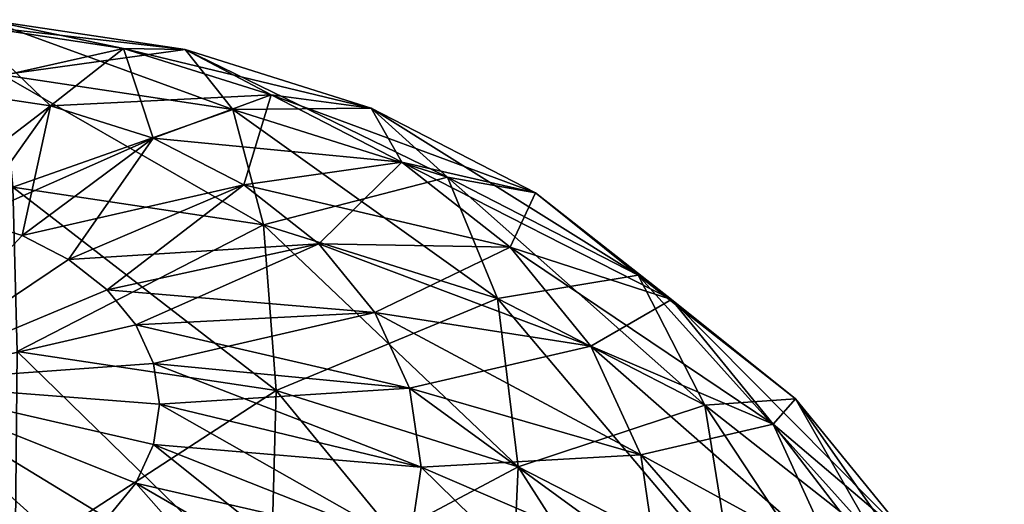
# Model space of a CAD drawing. Header units: millimetres. Extents: x -139 to 139, y -32 to 1264.
# Tile 59 of 256: x -124.85 to -119.89, y 24.14 to 26.58. Entities that reach past the tile are written whole.
import ezdxf

# ---------------------------------------------------------------- set-up
doc = ezdxf.new("R2010")
doc.units = ezdxf.units.MM
doc.header["$LTSCALE"] = 26.699852
for name, color, linetype in [('183', 7, 'CONTINUOUS'), ('189', 7, 'CONTINUOUS'), ('195', 7, 'CONTINUOUS'), ('201', 7, 'CONTINUOUS')]:
    doc.layers.add(name, color=color, linetype=linetype)

msp = doc.modelspace()

# ---------------------------------------------------------------- linework, layer by layer
at = {"layer": '183', "color": 7, "linetype": 'CONTINUOUS', "true_color": 0xa2afbf}
for points in [[(-125.1185, 26.5504, 21.0811), (-124.3233, 26.4309, 21.2006), (-125.0136, 26.5753, 19.6937), (-125.1185, 26.5504, 21.0811)], [(-125.0136, 26.5753, 19.6937), (-124.3233, 26.4309, 21.2006), (-124.013, 26.4249, 19.8441), (-125.0136, 26.5753, 19.6937)], [(-125.0136, 26.5753, 19.6937), (-124.013, 26.4249, 19.8441), (-124.9329, 26.2987, 18.3323), (-125.0136, 26.5753, 19.6937)], [(-125.2428, 26.2253, 22.4285), (-124.6908, 26.1423, 22.5115), (-125.1185, 26.5504, 21.0811), (-125.2428, 26.2253, 22.4285)], [(-125.1185, 26.5504, 21.0811), (-124.6908, 26.1423, 22.5115), (-124.3233, 26.4309, 21.2006), (-125.1185, 26.5504, 21.0811)], [(-124.9329, 26.2987, 18.3323), (-124.013, 26.4249, 19.8441), (-123.7747, 26.1247, 18.5063), (-124.9329, 26.2987, 18.3323)], [(-124.6908, 26.1423, 22.5115), (-124.1752, 25.98, 22.6738), (-124.3233, 26.4309, 21.2006), (-124.6908, 26.1423, 22.5115)], [(-124.3233, 26.4309, 21.2006), (-124.1752, 25.98, 22.6738), (-123.5807, 26.1971, 21.4345), (-124.3233, 26.4309, 21.2006)], [(-124.3233, 26.4309, 21.2006), (-123.5807, 26.1971, 21.4345), (-124.013, 26.4249, 19.8441), (-124.3233, 26.4309, 21.2006)], [(-124.013, 26.4249, 19.8441), (-123.5807, 26.1971, 21.4345), (-123.0786, 26.1307, 20.1383), (-124.013, 26.4249, 19.8441)], [(-124.013, 26.4249, 19.8441), (-123.0786, 26.1307, 20.1383), (-123.7747, 26.1247, 18.5063), (-124.013, 26.4249, 19.8441)], [(-124.9329, 26.2987, 18.3323), (-123.7747, 26.1247, 18.5063), (-124.8805, 25.7339, 17.0615), (-124.9329, 26.2987, 18.3323)], [(-125.2428, 26.2253, 22.4285), (-125.098, 25.5729, 23.7142), (-124.6908, 26.1423, 22.5115), (-125.2428, 26.2253, 22.4285)], [(-124.1752, 25.98, 22.6738), (-123.7187, 25.7454, 22.9083), (-123.5807, 26.1971, 21.4345), (-124.1752, 25.98, 22.6738)], [(-123.5807, 26.1971, 21.4345), (-123.7187, 25.7454, 22.9083), (-122.923, 25.8592, 21.7723), (-123.5807, 26.1971, 21.4345)], [(-123.5807, 26.1971, 21.4345), (-122.923, 25.8592, 21.7723), (-123.0786, 26.1307, 20.1383), (-123.5807, 26.1971, 21.4345)], [(-125.098, 25.5729, 23.7142), (-124.834, 25.4898, 23.7973), (-124.6908, 26.1423, 22.5115), (-125.098, 25.5729, 23.7142)], [(-124.8805, 25.7339, 17.0615), (-123.7747, 26.1247, 18.5063), (-123.6196, 25.5444, 17.251), (-124.8805, 25.7339, 17.0615)], [(-124.6908, 26.1423, 22.5115), (-124.834, 25.4898, 23.7973), (-124.1752, 25.98, 22.6738), (-124.6908, 26.1423, 22.5115)], [(-123.7747, 26.1247, 18.5063), (-123.0786, 26.1307, 20.1383), (-122.6929, 25.7841, 18.8469), (-123.7747, 26.1247, 18.5063)], [(-123.7747, 26.1247, 18.5063), (-122.6929, 25.7841, 18.8469), (-123.6196, 25.5444, 17.251), (-123.7747, 26.1247, 18.5063)], [(-123.0786, 26.1307, 20.1383), (-122.923, 25.8592, 21.7723), (-122.2511, 25.7056, 20.5634), (-123.0786, 26.1307, 20.1383)], [(-123.0786, 26.1307, 20.1383), (-122.2511, 25.7056, 20.5634), (-122.6929, 25.7841, 18.8469), (-123.0786, 26.1307, 20.1383)], [(-124.834, 25.4898, 23.7973), (-124.6003, 25.3697, 23.9173), (-124.1752, 25.98, 22.6738), (-124.834, 25.4898, 23.7973)], [(-124.1752, 25.98, 22.6738), (-124.6003, 25.3697, 23.9173), (-123.7187, 25.7454, 22.9083), (-124.1752, 25.98, 22.6738)], [(-123.7187, 25.7454, 22.9083), (-123.341, 25.4489, 23.2049), (-122.923, 25.8592, 21.7723), (-123.7187, 25.7454, 22.9083)], [(-122.923, 25.8592, 21.7723), (-123.341, 25.4489, 23.2049), (-122.379, 25.432, 22.1995), (-122.923, 25.8592, 21.7723)], [(-122.923, 25.8592, 21.7723), (-122.379, 25.432, 22.1995), (-122.2511, 25.7056, 20.5634), (-122.923, 25.8592, 21.7723)], [(-123.6196, 25.5444, 17.251), (-122.6929, 25.7841, 18.8469), (-122.442, 25.1736, 17.6218), (-123.6196, 25.5444, 17.251)], [(-122.6929, 25.7841, 18.8469), (-122.2511, 25.7056, 20.5634), (-121.7349, 25.2919, 19.3391), (-122.6929, 25.7841, 18.8469)], [(-122.6929, 25.7841, 18.8469), (-121.7349, 25.2919, 19.3391), (-122.442, 25.1736, 17.6218), (-122.6929, 25.7841, 18.8469)], [(-124.8805, 25.7339, 17.0615), (-123.6196, 25.5444, 17.251), (-124.8587, 24.9076, 15.942), (-124.8805, 25.7339, 17.0615)], [(-124.6003, 25.3697, 23.9173), (-124.407, 25.2179, 24.0691), (-123.7187, 25.7454, 22.9083), (-124.6003, 25.3697, 23.9173)], [(-123.7187, 25.7454, 22.9083), (-124.407, 25.2179, 24.0691), (-123.341, 25.4489, 23.2049), (-123.7187, 25.7454, 22.9083)], [(-122.2511, 25.7056, 20.5634), (-122.379, 25.432, 22.1995), (-121.5666, 25.1681, 21.1009), (-122.2511, 25.7056, 20.5634)], [(-122.2511, 25.7056, 20.5634), (-121.5666, 25.1681, 21.1009), (-121.7349, 25.2919, 19.3391), (-122.2511, 25.7056, 20.5634)], [(-125.098, 25.5729, 23.7142), (-125.525, 24.7506, 24.7506), (-124.834, 25.4898, 23.7973), (-125.098, 25.5729, 23.7142)], [(-124.8587, 24.9076, 15.942), (-123.6196, 25.5444, 17.251), (-123.5551, 24.7117, 16.1379), (-124.8587, 24.9076, 15.942)], [(-123.6196, 25.5444, 17.251), (-122.442, 25.1736, 17.6218), (-123.5551, 24.7117, 16.1379), (-123.6196, 25.5444, 17.251)], [(-124.834, 25.4898, 23.7973), (-125.525, 24.7506, 24.7506), (-124.6003, 25.3697, 23.9173), (-124.834, 25.4898, 23.7973)], [(-124.407, 25.2179, 24.0691), (-124.2625, 25.041, 24.2461), (-123.341, 25.4489, 23.2049), (-124.407, 25.2179, 24.0691)], [(-123.341, 25.4489, 23.2049), (-124.2625, 25.041, 24.2461), (-123.0589, 25.1033, 23.5505), (-123.341, 25.4489, 23.2049)], [(-123.341, 25.4489, 23.2049), (-123.0589, 25.1033, 23.5505), (-122.379, 25.432, 22.1995), (-123.341, 25.4489, 23.2049)], [(-122.379, 25.432, 22.1995), (-123.0589, 25.1033, 23.5505), (-121.9725, 24.9342, 22.6974), (-122.379, 25.432, 22.1995)], [(-122.379, 25.432, 22.1995), (-121.9725, 24.9342, 22.6974), (-121.5666, 25.1681, 21.1009), (-122.379, 25.432, 22.1995)], [(-124.6003, 25.3697, 23.9173), (-125.525, 24.7506, 24.7506), (-124.407, 25.2179, 24.0691), (-124.6003, 25.3697, 23.9173)], [(-122.442, 25.1736, 17.6218), (-121.7349, 25.2919, 19.3391), (-121.3991, 24.6379, 18.1576), (-122.442, 25.1736, 17.6218)], [(-121.7349, 25.2919, 19.3391), (-121.5666, 25.1681, 21.1009), (-120.9426, 24.6697, 19.9613), (-121.7349, 25.2919, 19.3391)], [(-121.7349, 25.2919, 19.3391), (-120.9426, 24.6697, 19.9613), (-121.3991, 24.6379, 18.1576), (-121.7349, 25.2919, 19.3391)], [(-124.407, 25.2179, 24.0691), (-125.525, 24.7506, 24.7506), (-124.2625, 25.041, 24.2461), (-124.407, 25.2179, 24.0691)], [(-123.5551, 24.7117, 16.1379), (-122.442, 25.1736, 17.6218), (-122.3377, 24.3284, 16.5212), (-123.5551, 24.7117, 16.1379)], [(-122.442, 25.1736, 17.6218), (-121.3991, 24.6379, 18.1576), (-122.3377, 24.3284, 16.5212), (-122.442, 25.1736, 17.6218)], [(-121.5666, 25.1681, 21.1009), (-121.9725, 24.9342, 22.6974), (-121.0552, 24.5417, 21.7273), (-121.5666, 25.1681, 21.1009)], [(-121.5666, 25.1681, 21.1009), (-121.0552, 24.5417, 21.7273), (-120.9426, 24.6697, 19.9613), (-121.5666, 25.1681, 21.1009)], [(-124.2625, 25.041, 24.2461), (-124.1733, 24.8467, 24.4403), (-123.0589, 25.1033, 23.5505), (-124.2625, 25.041, 24.2461)], [(-123.0589, 25.1033, 23.5505), (-124.1733, 24.8467, 24.4403), (-122.8845, 24.7237, 23.93), (-123.0589, 25.1033, 23.5505)], [(-123.0589, 25.1033, 23.5505), (-122.8845, 24.7237, 23.93), (-121.9725, 24.9342, 22.6974), (-123.0589, 25.1033, 23.5505)], [(-124.2625, 25.041, 24.2461), (-125.525, 24.7506, 24.7506), (-124.1733, 24.8467, 24.4403), (-124.2625, 25.041, 24.2461)], [(-121.9725, 24.9342, 22.6974), (-122.8845, 24.7237, 23.93), (-121.7213, 24.3875, 23.2441), (-121.9725, 24.9342, 22.6974)], [(-121.9725, 24.9342, 22.6974), (-121.7213, 24.3875, 23.2441), (-121.0552, 24.5417, 21.7273), (-121.9725, 24.9342, 22.6974)], [(-124.8587, 24.9076, 15.942), (-123.5551, 24.7117, 16.1379), (-124.8686, 23.8593, 15.0269), (-124.8587, 24.9076, 15.942)], [(-124.1733, 24.8467, 24.4403), (-125.525, 24.7506, 24.7506), (-124.1431, 24.6435, 24.6435), (-124.1733, 24.8467, 24.4403)], [(-124.1733, 24.8467, 24.4403), (-124.1431, 24.6435, 24.6435), (-122.8845, 24.7237, 23.93), (-124.1733, 24.8467, 24.4403)], [(-122.8845, 24.7237, 23.93), (-124.1431, 24.6435, 24.6435), (-122.8255, 24.3269, 24.3269), (-122.8845, 24.7237, 23.93)], [(-122.8845, 24.7237, 23.93), (-122.8255, 24.3269, 24.3269), (-121.7213, 24.3875, 23.2441), (-122.8845, 24.7237, 23.93)], [(-124.8686, 23.8593, 15.0269), (-123.5551, 24.7117, 16.1379), (-123.5844, 23.6663, 15.2199), (-124.8686, 23.8593, 15.0269)], [(-123.5551, 24.7117, 16.1379), (-122.3377, 24.3284, 16.5212), (-123.5844, 23.6663, 15.2199), (-123.5551, 24.7117, 16.1379)], [(-122.3377, 24.3284, 16.5212), (-121.3991, 24.6379, 18.1576), (-121.2596, 23.7746, 17.0751), (-122.3377, 24.3284, 16.5212)], [(-121.3991, 24.6379, 18.1576), (-120.9426, 24.6697, 19.9613), (-120.5365, 23.9605, 18.8349), (-121.3991, 24.6379, 18.1576)], [(-121.3991, 24.6379, 18.1576), (-120.5365, 23.9605, 18.8349), (-121.2596, 23.7746, 17.0751), (-121.3991, 24.6379, 18.1576)], [(-120.9426, 24.6697, 19.9613), (-121.0552, 24.5417, 21.7273), (-120.3505, 23.9446, 20.6864), (-120.9426, 24.6697, 19.9613)], [(-120.9426, 24.6697, 19.9613), (-120.3505, 23.9446, 20.6864), (-120.5365, 23.9605, 18.8349), (-120.9426, 24.6697, 19.9613)], [(-121.0552, 24.5417, 21.7273), (-121.7213, 24.3875, 23.2441), (-120.7391, 23.8538, 22.4152), (-121.0552, 24.5417, 21.7273)], [(-121.0552, 24.5417, 21.7273), (-120.7391, 23.8538, 22.4152), (-120.3505, 23.9446, 20.6864), (-121.0552, 24.5417, 21.7273)], [(-121.7213, 24.3875, 23.2441), (-122.8255, 24.3269, 24.3269), (-121.6363, 23.8158, 23.8158), (-121.7213, 24.3875, 23.2441)], [(-121.7213, 24.3875, 23.2441), (-121.6363, 23.8158, 23.8158), (-120.7391, 23.8538, 22.4152), (-121.7213, 24.3875, 23.2441)], [(-123.5844, 23.6663, 15.2199), (-122.3377, 24.3284, 16.5212), (-122.3851, 23.2887, 15.5975), (-123.5844, 23.6663, 15.2199)], [(-122.3377, 24.3284, 16.5212), (-121.2596, 23.7746, 17.0751), (-122.3851, 23.2887, 15.5975), (-122.3377, 24.3284, 16.5212)]]:
    msp.add_3dface(points, dxfattribs=at)
at = {"layer": '189', "color": 7, "linetype": 'CONTINUOUS', "true_color": 0xa2afbf}
for points in [[(-124.1431, 24.6435, 24.6435), (-125.525, 24.7506, 24.7506), (-124.1733, 24.4403, 24.8467), (-124.1431, 24.6435, 24.6435)], [(-124.1733, 24.4403, 24.8467), (-125.525, 24.7506, 24.7506), (-124.2625, 24.2461, 25.041), (-124.1733, 24.4403, 24.8467)], [(-124.2625, 24.2461, 25.041), (-125.525, 24.7506, 24.7506), (-124.407, 24.0691, 25.2179), (-124.2625, 24.2461, 25.041)], [(-124.407, 24.0691, 25.2179), (-125.525, 24.7506, 24.7506), (-124.6003, 23.9173, 25.3697), (-124.407, 24.0691, 25.2179)], [(-124.6003, 23.9173, 25.3697), (-125.525, 24.7506, 24.7506), (-124.834, 23.7973, 25.4898), (-124.6003, 23.9173, 25.3697)], [(-124.834, 23.7973, 25.4898), (-125.525, 24.7506, 24.7506), (-125.098, 23.7142, 25.5729), (-124.834, 23.7973, 25.4898)], [(-122.8255, 24.3269, 24.3269), (-124.1431, 24.6435, 24.6435), (-124.1733, 24.4403, 24.8467), (-122.8255, 24.3269, 24.3269)], [(-124.1733, 24.4403, 24.8467), (-124.2625, 24.2461, 25.041), (-122.8845, 23.93, 24.7237), (-124.1733, 24.4403, 24.8467)], [(-122.8255, 24.3269, 24.3269), (-124.1733, 24.4403, 24.8467), (-122.8845, 23.93, 24.7237), (-122.8255, 24.3269, 24.3269)], [(-121.6363, 23.8158, 23.8158), (-122.8255, 24.3269, 24.3269), (-122.8845, 23.93, 24.7237), (-121.6363, 23.8158, 23.8158)], [(-124.2625, 24.2461, 25.041), (-124.407, 24.0691, 25.2179), (-123.0589, 23.5505, 25.1033), (-124.2625, 24.2461, 25.041)], [(-122.8845, 23.93, 24.7237), (-124.2625, 24.2461, 25.041), (-123.0589, 23.5505, 25.1033), (-122.8845, 23.93, 24.7237)]]:
    msp.add_3dface(points, dxfattribs=at)
at = {"layer": '195', "color": 7, "linetype": 'CONTINUOUS', "true_color": 0xa2afbf}
for points in [[(-125.098, 23.7142, -25.5729), (-125.525, 24.7506, -24.7506), (-124.834, 23.7973, -25.4898), (-125.098, 23.7142, -25.5729)], [(-124.834, 23.7973, -25.4898), (-125.525, 24.7506, -24.7506), (-124.6003, 23.9173, -25.3697), (-124.834, 23.7973, -25.4898)], [(-124.6003, 23.9173, -25.3697), (-125.525, 24.7506, -24.7506), (-124.407, 24.0691, -25.2179), (-124.6003, 23.9173, -25.3697)], [(-124.407, 24.0691, -25.2179), (-125.525, 24.7506, -24.7506), (-124.2625, 24.2461, -25.041), (-124.407, 24.0691, -25.2179)], [(-124.2625, 24.2461, -25.041), (-125.525, 24.7506, -24.7506), (-124.1733, 24.4403, -24.8467), (-124.2625, 24.2461, -25.041)], [(-124.1733, 24.4403, -24.8467), (-125.525, 24.7506, -24.7506), (-124.1431, 24.6435, -24.6435), (-124.1733, 24.4403, -24.8467)], [(-124.1733, 24.4403, -24.8467), (-124.1431, 24.6435, -24.6435), (-122.8845, 23.93, -24.7237), (-124.1733, 24.4403, -24.8467)], [(-122.8845, 23.93, -24.7237), (-124.1431, 24.6435, -24.6435), (-122.8255, 24.3269, -24.3269), (-122.8845, 23.93, -24.7237)], [(-124.2625, 24.2461, -25.041), (-124.1733, 24.4403, -24.8467), (-123.0589, 23.5505, -25.1033), (-124.2625, 24.2461, -25.041)], [(-123.0589, 23.5505, -25.1033), (-124.1733, 24.4403, -24.8467), (-122.8845, 23.93, -24.7237), (-123.0589, 23.5505, -25.1033)], [(-122.8845, 23.93, -24.7237), (-122.8255, 24.3269, -24.3269), (-121.7213, 23.2441, -24.3875), (-122.8845, 23.93, -24.7237)], [(-121.7213, 23.2441, -24.3875), (-122.8255, 24.3269, -24.3269), (-121.6363, 23.8158, -23.8158), (-121.7213, 23.2441, -24.3875)], [(-124.407, 24.0691, -25.2179), (-124.2625, 24.2461, -25.041), (-123.341, 23.2049, -25.4489), (-124.407, 24.0691, -25.2179)], [(-123.341, 23.2049, -25.4489), (-124.2625, 24.2461, -25.041), (-123.0589, 23.5505, -25.1033), (-123.341, 23.2049, -25.4489)]]:
    msp.add_3dface(points, dxfattribs=at)
at = {"layer": '201', "color": 7, "linetype": 'CONTINUOUS', "true_color": 0xa2afbf}
for points in [[(-124.013, 26.4249, -19.8441), (-125.1185, 26.5504, -21.0811), (-125.0136, 26.5753, -19.6937), (-124.013, 26.4249, -19.8441)], [(-124.013, 26.4249, -19.8441), (-125.0136, 26.5753, -19.6937), (-123.7747, 26.1247, -18.5063), (-124.013, 26.4249, -19.8441)], [(-123.7747, 26.1247, -18.5063), (-125.0136, 26.5753, -19.6937), (-124.9329, 26.2987, -18.3323), (-123.7747, 26.1247, -18.5063)], [(-124.3233, 26.4309, -21.2006), (-125.2428, 26.2253, -22.4285), (-125.1185, 26.5504, -21.0811), (-124.3233, 26.4309, -21.2006)], [(-124.3233, 26.4309, -21.2006), (-125.1185, 26.5504, -21.0811), (-124.013, 26.4249, -19.8441), (-124.3233, 26.4309, -21.2006)], [(-124.6908, 26.1423, -22.5115), (-125.2428, 26.2253, -22.4285), (-124.3233, 26.4309, -21.2006), (-124.6908, 26.1423, -22.5115)], [(-123.5807, 26.1971, -21.4345), (-124.6908, 26.1423, -22.5115), (-124.3233, 26.4309, -21.2006), (-123.5807, 26.1971, -21.4345)], [(-123.5807, 26.1971, -21.4345), (-124.3233, 26.4309, -21.2006), (-123.0786, 26.1307, -20.1383), (-123.5807, 26.1971, -21.4345)], [(-123.0786, 26.1307, -20.1383), (-124.3233, 26.4309, -21.2006), (-124.013, 26.4249, -19.8441), (-123.0786, 26.1307, -20.1383)], [(-123.0786, 26.1307, -20.1383), (-124.013, 26.4249, -19.8441), (-122.6929, 25.7841, -18.8469), (-123.0786, 26.1307, -20.1383)], [(-122.6929, 25.7841, -18.8469), (-124.013, 26.4249, -19.8441), (-123.7747, 26.1247, -18.5063), (-122.6929, 25.7841, -18.8469)], [(-123.7747, 26.1247, -18.5063), (-124.9329, 26.2987, -18.3323), (-123.6196, 25.5444, -17.251), (-123.7747, 26.1247, -18.5063)], [(-123.6196, 25.5444, -17.251), (-124.9329, 26.2987, -18.3323), (-124.8805, 25.7339, -17.0615), (-123.6196, 25.5444, -17.251)], [(-124.6908, 26.1423, -22.5115), (-125.3805, 25.6153, -23.6717), (-125.2428, 26.2253, -22.4285), (-124.6908, 26.1423, -22.5115)], [(-124.1752, 25.98, -22.6738), (-124.6908, 26.1423, -22.5115), (-123.5807, 26.1971, -21.4345), (-124.1752, 25.98, -22.6738)], [(-122.923, 25.8592, -21.7723), (-124.1752, 25.98, -22.6738), (-123.5807, 26.1971, -21.4345), (-122.923, 25.8592, -21.7723)], [(-122.923, 25.8592, -21.7723), (-123.5807, 26.1971, -21.4345), (-122.2511, 25.7056, -20.5634), (-122.923, 25.8592, -21.7723)], [(-122.2511, 25.7056, -20.5634), (-123.5807, 26.1971, -21.4345), (-123.0786, 26.1307, -20.1383), (-122.2511, 25.7056, -20.5634)], [(-125.098, 25.5729, -23.7142), (-125.3805, 25.6153, -23.6717), (-124.6908, 26.1423, -22.5115), (-125.098, 25.5729, -23.7142)], [(-124.1752, 25.98, -22.6738), (-125.098, 25.5729, -23.7142), (-124.6908, 26.1423, -22.5115), (-124.1752, 25.98, -22.6738)], [(-122.6929, 25.7841, -18.8469), (-123.7747, 26.1247, -18.5063), (-122.442, 25.1736, -17.6218), (-122.6929, 25.7841, -18.8469)], [(-122.442, 25.1736, -17.6218), (-123.7747, 26.1247, -18.5063), (-123.6196, 25.5444, -17.251), (-122.442, 25.1736, -17.6218)], [(-122.2511, 25.7056, -20.5634), (-123.0786, 26.1307, -20.1383), (-121.7349, 25.2919, -19.3391), (-122.2511, 25.7056, -20.5634)], [(-121.7349, 25.2919, -19.3391), (-123.0786, 26.1307, -20.1383), (-122.6929, 25.7841, -18.8469), (-121.7349, 25.2919, -19.3391)], [(-124.834, 25.4898, -23.7973), (-125.098, 25.5729, -23.7142), (-124.1752, 25.98, -22.6738), (-124.834, 25.4898, -23.7973)], [(-123.7187, 25.7454, -22.9083), (-124.834, 25.4898, -23.7973), (-124.1752, 25.98, -22.6738), (-123.7187, 25.7454, -22.9083)], [(-123.7187, 25.7454, -22.9083), (-124.1752, 25.98, -22.6738), (-122.923, 25.8592, -21.7723), (-123.7187, 25.7454, -22.9083)], [(-122.379, 25.432, -22.1995), (-123.7187, 25.7454, -22.9083), (-122.923, 25.8592, -21.7723), (-122.379, 25.432, -22.1995)], [(-122.379, 25.432, -22.1995), (-122.923, 25.8592, -21.7723), (-121.5666, 25.1681, -21.1009), (-122.379, 25.432, -22.1995)], [(-121.5666, 25.1681, -21.1009), (-122.923, 25.8592, -21.7723), (-122.2511, 25.7056, -20.5634), (-121.5666, 25.1681, -21.1009)], [(-121.7349, 25.2919, -19.3391), (-122.6929, 25.7841, -18.8469), (-121.3991, 24.6379, -18.1576), (-121.7349, 25.2919, -19.3391)], [(-121.3991, 24.6379, -18.1576), (-122.6929, 25.7841, -18.8469), (-122.442, 25.1736, -17.6218), (-121.3991, 24.6379, -18.1576)], [(-123.6196, 25.5444, -17.251), (-124.8805, 25.7339, -17.0615), (-123.5551, 24.7117, -16.1379), (-123.6196, 25.5444, -17.251)], [(-123.5551, 24.7117, -16.1379), (-124.8805, 25.7339, -17.0615), (-124.8587, 24.9076, -15.942), (-123.5551, 24.7117, -16.1379)], [(-124.6003, 25.3697, -23.9173), (-124.834, 25.4898, -23.7973), (-123.7187, 25.7454, -22.9083), (-124.6003, 25.3697, -23.9173)], [(-123.341, 25.4489, -23.2049), (-124.6003, 25.3697, -23.9173), (-123.7187, 25.7454, -22.9083), (-123.341, 25.4489, -23.2049)], [(-123.341, 25.4489, -23.2049), (-123.7187, 25.7454, -22.9083), (-122.379, 25.432, -22.1995), (-123.341, 25.4489, -23.2049)], [(-121.5666, 25.1681, -21.1009), (-122.2511, 25.7056, -20.5634), (-120.9426, 24.6697, -19.9613), (-121.5666, 25.1681, -21.1009)], [(-120.9426, 24.6697, -19.9613), (-122.2511, 25.7056, -20.5634), (-121.7349, 25.2919, -19.3391), (-120.9426, 24.6697, -19.9613)], [(-124.834, 25.4898, -23.7973), (-125.525, 24.7506, -24.7506), (-125.098, 25.5729, -23.7142), (-124.834, 25.4898, -23.7973)], [(-122.442, 25.1736, -17.6218), (-123.6196, 25.5444, -17.251), (-122.3377, 24.3284, -16.5212), (-122.442, 25.1736, -17.6218)], [(-122.3377, 24.3284, -16.5212), (-123.6196, 25.5444, -17.251), (-123.5551, 24.7117, -16.1379), (-122.3377, 24.3284, -16.5212)], [(-124.6003, 25.3697, -23.9173), (-125.525, 24.7506, -24.7506), (-124.834, 25.4898, -23.7973), (-124.6003, 25.3697, -23.9173)], [(-124.407, 25.2179, -24.0691), (-124.6003, 25.3697, -23.9173), (-123.341, 25.4489, -23.2049), (-124.407, 25.2179, -24.0691)], [(-123.0589, 25.1033, -23.5505), (-124.407, 25.2179, -24.0691), (-123.341, 25.4489, -23.2049), (-123.0589, 25.1033, -23.5505)], [(-123.0589, 25.1033, -23.5505), (-123.341, 25.4489, -23.2049), (-121.9725, 24.9342, -22.6974), (-123.0589, 25.1033, -23.5505)], [(-121.9725, 24.9342, -22.6974), (-123.341, 25.4489, -23.2049), (-122.379, 25.432, -22.1995), (-121.9725, 24.9342, -22.6974)], [(-121.9725, 24.9342, -22.6974), (-122.379, 25.432, -22.1995), (-121.0552, 24.5417, -21.7273), (-121.9725, 24.9342, -22.6974)], [(-121.0552, 24.5417, -21.7273), (-122.379, 25.432, -22.1995), (-121.5666, 25.1681, -21.1009), (-121.0552, 24.5417, -21.7273)], [(-124.407, 25.2179, -24.0691), (-125.525, 24.7506, -24.7506), (-124.6003, 25.3697, -23.9173), (-124.407, 25.2179, -24.0691)], [(-120.9426, 24.6697, -19.9613), (-121.7349, 25.2919, -19.3391), (-120.5365, 23.9605, -18.8349), (-120.9426, 24.6697, -19.9613)], [(-120.5365, 23.9605, -18.8349), (-121.7349, 25.2919, -19.3391), (-121.3991, 24.6379, -18.1576), (-120.5365, 23.9605, -18.8349)], [(-124.2625, 25.041, -24.2461), (-125.525, 24.7506, -24.7506), (-124.407, 25.2179, -24.0691), (-124.2625, 25.041, -24.2461)], [(-124.2625, 25.041, -24.2461), (-124.407, 25.2179, -24.0691), (-123.0589, 25.1033, -23.5505), (-124.2625, 25.041, -24.2461)], [(-121.3991, 24.6379, -18.1576), (-122.442, 25.1736, -17.6218), (-121.2596, 23.7746, -17.0751), (-121.3991, 24.6379, -18.1576)], [(-121.2596, 23.7746, -17.0751), (-122.442, 25.1736, -17.6218), (-122.3377, 24.3284, -16.5212), (-121.2596, 23.7746, -17.0751)], [(-121.0552, 24.5417, -21.7273), (-121.5666, 25.1681, -21.1009), (-120.3505, 23.9446, -20.6864), (-121.0552, 24.5417, -21.7273)], [(-120.3505, 23.9446, -20.6864), (-121.5666, 25.1681, -21.1009), (-120.9426, 24.6697, -19.9613), (-120.3505, 23.9446, -20.6864)], [(-122.8845, 24.7237, -23.93), (-124.2625, 25.041, -24.2461), (-123.0589, 25.1033, -23.5505), (-122.8845, 24.7237, -23.93)], [(-122.8845, 24.7237, -23.93), (-123.0589, 25.1033, -23.5505), (-121.7213, 24.3875, -23.2441), (-122.8845, 24.7237, -23.93)], [(-121.7213, 24.3875, -23.2441), (-123.0589, 25.1033, -23.5505), (-121.9725, 24.9342, -22.6974), (-121.7213, 24.3875, -23.2441)], [(-124.1733, 24.8467, -24.4403), (-125.525, 24.7506, -24.7506), (-124.2625, 25.041, -24.2461), (-124.1733, 24.8467, -24.4403)], [(-124.1733, 24.8467, -24.4403), (-124.2625, 25.041, -24.2461), (-122.8845, 24.7237, -23.93), (-124.1733, 24.8467, -24.4403)], [(-121.7213, 24.3875, -23.2441), (-121.9725, 24.9342, -22.6974), (-120.7391, 23.8538, -22.4152), (-121.7213, 24.3875, -23.2441)], [(-120.7391, 23.8538, -22.4152), (-121.9725, 24.9342, -22.6974), (-121.0552, 24.5417, -21.7273), (-120.7391, 23.8538, -22.4152)], [(-123.5844, 23.6663, -15.2199), (-124.8587, 24.9076, -15.942), (-124.8686, 23.8593, -15.0269), (-123.5844, 23.6663, -15.2199)], [(-123.5551, 24.7117, -16.1379), (-124.8587, 24.9076, -15.942), (-123.5844, 23.6663, -15.2199), (-123.5551, 24.7117, -16.1379)], [(-124.1431, 24.6435, -24.6435), (-125.525, 24.7506, -24.7506), (-124.1733, 24.8467, -24.4403), (-124.1431, 24.6435, -24.6435)], [(-122.8255, 24.3269, -24.3269), (-124.1431, 24.6435, -24.6435), (-124.1733, 24.8467, -24.4403), (-122.8255, 24.3269, -24.3269)], [(-122.8255, 24.3269, -24.3269), (-124.1733, 24.8467, -24.4403), (-122.8845, 24.7237, -23.93), (-122.8255, 24.3269, -24.3269)], [(-121.6363, 23.8158, -23.8158), (-122.8255, 24.3269, -24.3269), (-122.8845, 24.7237, -23.93), (-121.6363, 23.8158, -23.8158)], [(-121.6363, 23.8158, -23.8158), (-122.8845, 24.7237, -23.93), (-121.7213, 24.3875, -23.2441), (-121.6363, 23.8158, -23.8158)], [(-122.3851, 23.2887, -15.5975), (-123.5551, 24.7117, -16.1379), (-123.5844, 23.6663, -15.2199), (-122.3851, 23.2887, -15.5975)], [(-122.3377, 24.3284, -16.5212), (-123.5551, 24.7117, -16.1379), (-122.3851, 23.2887, -15.5975), (-122.3377, 24.3284, -16.5212)], [(-120.5365, 23.9605, -18.8349), (-121.3991, 24.6379, -18.1576), (-120.3678, 23.0743, -17.7754), (-120.5365, 23.9605, -18.8349)], [(-120.3678, 23.0743, -17.7754), (-121.3991, 24.6379, -18.1576), (-121.2596, 23.7746, -17.0751), (-120.3678, 23.0743, -17.7754)], [(-120.3505, 23.9446, -20.6864), (-120.9426, 24.6697, -19.9613), (-119.892, 23.1711, -19.6243), (-120.3505, 23.9446, -20.6864)], [(-119.892, 23.1711, -19.6243), (-120.9426, 24.6697, -19.9613), (-120.5365, 23.9605, -18.8349), (-119.892, 23.1711, -19.6243)], [(-120.7391, 23.8538, -22.4152), (-121.0552, 24.5417, -21.7273), (-119.9846, 23.1482, -21.4828), (-120.7391, 23.8538, -22.4152)], [(-119.9846, 23.1482, -21.4828), (-121.0552, 24.5417, -21.7273), (-120.3505, 23.9446, -20.6864), (-119.9846, 23.1482, -21.4828)], [(-120.6322, 23.1345, -23.1345), (-121.6363, 23.8158, -23.8158), (-121.7213, 24.3875, -23.2441), (-120.6322, 23.1345, -23.1345)], [(-120.6322, 23.1345, -23.1345), (-121.7213, 24.3875, -23.2441), (-120.7391, 23.8538, -22.4152), (-120.6322, 23.1345, -23.1345)], [(-121.323, 22.743, -16.1431), (-122.3377, 24.3284, -16.5212), (-122.3851, 23.2887, -15.5975), (-121.323, 22.743, -16.1431)], [(-121.2596, 23.7746, -17.0751), (-122.3377, 24.3284, -16.5212), (-121.323, 22.743, -16.1431), (-121.2596, 23.7746, -17.0751)]]:
    msp.add_3dface(points, dxfattribs=at)

doc.saveas('drawing.dxf')
